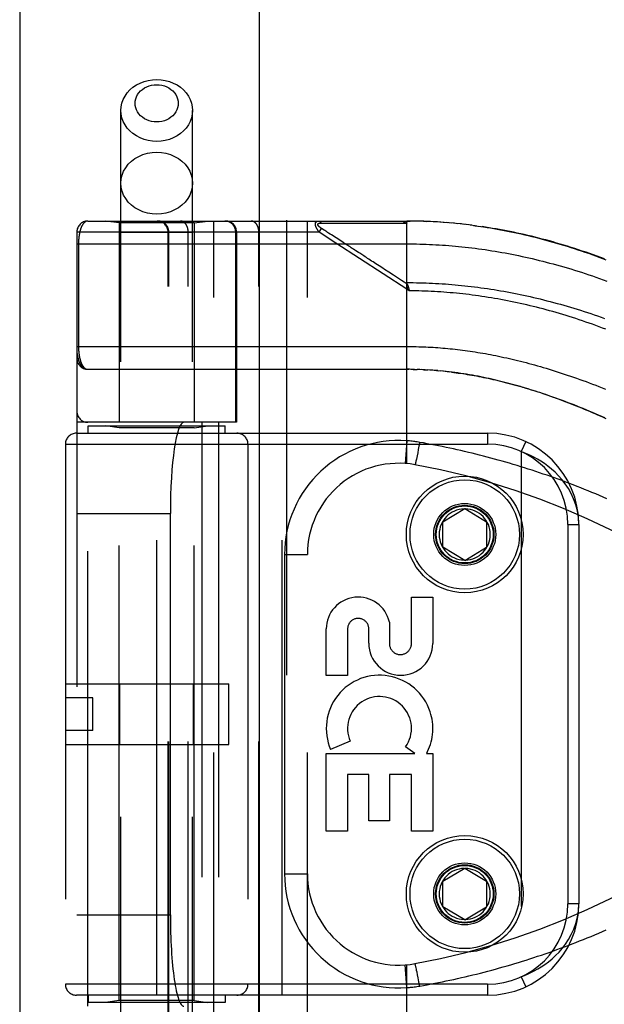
# Model space of a CAD drawing. Header units: inches. Extents: x 0 to 227, y 0 to 147.
# Tile 128 of 256: x 40.84 to 42.44, y 79.2 to 81.9. Entities that reach past the tile are written whole.
import ezdxf

# ---------------------------------------------------------------- set-up
doc = ezdxf.new("R2010")
doc.units = ezdxf.units.IN
doc.header["$LTSCALE"] = 12.466667
doc.header["$MEASUREMENT"] = 0
doc.linetypes.add('HIDDEN', pattern=[0.2, 0.1, -0.1])
doc.layers.get('0').update_dxf_attribs({"linetype": 'CONTINUOUS'})
doc.layers.add('LEFTHAND_DOOR_ASSEMBLY', color=7, linetype='CONTINUOUS')

msp = doc.modelspace()

# ---------------------------------------------------------------- linework, layer by layer
at = {"color": 3, "linetype": 'Continuous'}
msp.add_line((40.8392, 106.2511), (40.8392, 41.7214), dxfattribs=at)
at = {"layer": 'LEFTHAND_DOOR_ASSEMBLY', "color": 3, "linetype": 'Continuous'}
msp.add_line((41.4949, 101.2924), (41.4949, 41.9424), dxfattribs=at)
at = {"layer": 'LEFTHAND_DOOR_ASSEMBLY', "color": 8, "linetype": 'HIDDEN'}
for p, q in [((41.5699, 101.2924), (41.5699, 41.9424)), ((41.1164, 78.4644), (41.1164, 81.6468)), ((41.3124, 78.4644), (41.3124, 81.6468)), ((41.0257, 81.3436), (41.8994, 81.3436)), ((41.1114, 81.3384), (41.0739, 81.3436)), ((41.1114, 81.3384), (41.1114, 80.7924)), ((41.3174, 81.3384), (41.1114, 81.3384)), ((41.3174, 81.3384), (41.3549, 81.3436)), ((41.3174, 81.3384), (41.3174, 80.7924)), ((41.3707, 78.6411), (41.3707, 81.3436)), ((41.6272, 78.6411), (41.6272, 81.3436)), ((41.6592, 81.3136), (41.6657, 81.3237)), ((41.6646, 81.3382), (41.6693, 81.3382)), ((41.673, 81.319), (41.6657, 81.3237)), ((41.6693, 81.3382), (41.6752, 81.3381)), ((41.6752, 81.3381), (41.7071, 81.3381)), ((41.7071, 81.3381), (41.7123, 81.3381)), ((41.7123, 81.3381), (41.7459, 81.338)), ((41.7459, 81.338), (41.7511, 81.338)), ((41.7511, 81.338), (41.7565, 81.338)), ((41.8994, 80.6789), (41.8994, 81.3436)), ((41.9087, 81.3436), (41.8994, 81.3436)), ((41.8994, 81.3436), (41.9085, 81.3436)), ((41.918, 81.3435), (41.9085, 81.3436)), ((41.9274, 81.3434), (41.9176, 81.3435)), ((41.9367, 81.3431), (41.9267, 81.3434)), ((41.9449, 81.3429), (41.954, 81.3426)), ((41.9647, 81.3421), (41.954, 81.3426)), ((41.974, 81.3416), (41.9631, 81.3422)), ((41.9834, 81.3411), (41.9722, 81.3417)), ((41.9928, 81.3405), (41.9813, 81.3412)), ((42.0021, 81.3398), (41.9904, 81.3406)), ((42.0115, 81.3391), (41.9996, 81.34)), ((42.0209, 81.3383), (42.0087, 81.3393)), ((42.0303, 81.3375), (42.0178, 81.3386)), ((42.0397, 81.3365), (42.027, 81.3378)), ((42.0491, 81.3356), (42.0362, 81.3369)), ((42.0585, 81.3345), (42.0453, 81.336)), ((42.068, 81.3334), (42.0545, 81.335)), ((42.0774, 81.3322), (42.0637, 81.3339)), ((42.0869, 81.331), (42.073, 81.3328)), ((42.0822, 81.3316), (42.0914, 81.3303)), ((42.0869, 81.331), (42.1007, 81.329)), ((40.9957, 81.3136), (40.9957, 78.6711)), ((41.6592, 81.3136), (40.9957, 81.3136)), ((41.3124, 81.3124), (41.1164, 81.3124)), ((41.2456, 78.6711), (41.2456, 81.3136)), ((41.2476, 78.6711), (41.2476, 81.3136)), ((41.3007, 78.6711), (41.3007, 81.3136)), ((41.4309, 80.7924), (41.4309, 81.3136)), ((41.4332, 81.3136), (41.4332, 80.7924)), ((41.4942, 78.6711), (41.4942, 81.3136)), ((41.6623, 81.3116), (41.6592, 81.3136)), ((41.7053, 81.2835), (41.6623, 81.3116)), ((41.6754, 81.3174), (41.673, 81.319)), ((41.6778, 81.3158), (41.6754, 81.3174)), ((41.6802, 81.3143), (41.6778, 81.3158)), ((41.69, 81.3079), (41.6854, 81.3109)), ((41.6936, 81.3055), (41.69, 81.3079)), ((41.7188, 81.2891), (41.6936, 81.3055)), ((40.9957, 81.2811), (41.8994, 81.2811)), ((41.0003, 81.2811), (41.0003, 80.9991)), ((41.8994, 81.1569), (41.7053, 81.2835)), ((41.7227, 81.2866), (41.7188, 81.2891)), ((41.9036, 81.1632), (41.8994, 81.1569)), ((41.9047, 81.1591), (41.905, 81.1579)), ((41.905, 81.1579), (41.9053, 81.1567)), ((41.9064, 81.1523), (41.8994, 81.1569)), ((41.9053, 81.1567), (41.9056, 81.1555)), ((41.0257, 80.9374), (41.9052, 80.9374)), ((41.9066, 80.9374), (41.8994, 80.9374)), ((41.9137, 80.9373), (41.9052, 80.9374)), ((41.9209, 80.9372), (41.911, 80.9373)), ((41.9167, 80.9372), (41.9225, 80.9371)), ((41.9209, 80.9372), (41.9283, 80.937)), ((41.9353, 80.9367), (41.9281, 80.937)), ((41.9425, 80.9364), (41.934, 80.9368)), ((41.9496, 80.9361), (41.9398, 80.9366)), ((41.9456, 80.9363), (41.9514, 80.936)), ((41.9496, 80.9361), (41.9572, 80.9357)), ((41.9637, 80.9353), (41.9567, 80.9357)), ((41.9707, 80.9348), (41.963, 80.9353)), ((41.9778, 80.9343), (41.9689, 80.9349)), ((41.9849, 80.9337), (41.9747, 80.9345)), ((41.9806, 80.934), (41.9865, 80.9335)), ((41.9849, 80.9337), (41.9924, 80.933)), ((41.9997, 80.9323), (41.9922, 80.933)), ((42.0075, 80.9315), (41.9983, 80.9324)), ((42.0102, 80.9312), (42.0162, 80.9305)), ((41.4332, 80.7924), (40.9957, 80.7924)), ((41.0257, 79.1924), (41.0257, 80.7924)), ((41.0269, 80.7624), (41.0269, 80.7824)), ((41.0269, 80.7824), (41.4019, 80.7824)), ((41.1114, 80.7771), (41.0739, 80.7824)), ((41.3174, 80.7771), (41.3549, 80.7824)), ((41.3382, 80.7924), (41.3382, 79.1924)), ((41.3841, 80.7924), (41.3841, 79.1924)), ((41.4019, 80.7624), (41.4019, 80.7824)), ((40.9944, 80.7624), (42.1207, 80.7624)), ((41.1114, 79.2077), (41.1114, 80.7771)), ((41.3174, 80.7771), (41.1114, 80.7771)), ((41.2144, 79.2224), (41.2144, 80.7624)), ((41.3174, 79.2077), (41.3174, 80.7771)), ((41.5582, 79.2224), (41.5582, 80.7624)), ((42.1207, 80.7624), (42.1207, 80.7324)), ((40.9644, 80.7324), (40.9644, 79.2524)), ((40.9644, 80.7324), (42.1207, 80.7324)), ((41.4644, 80.7324), (41.4644, 79.2524)), ((41.8994, 80.7416), (41.895, 80.6793)), ((41.9329, 80.7272), (41.9311, 80.7174)), ((41.9348, 80.7373), (41.9329, 80.7272)), ((42.2258, 80.7392), (42.2132, 80.712)), ((41.9278, 80.7006), (41.9267, 80.6954)), ((41.9293, 80.7081), (41.9278, 80.7006)), ((41.9311, 80.7174), (41.9293, 80.7081)), ((42.2132, 80.712), (42.2132, 79.2728)), ((41.9235, 80.6807), (41.9233, 80.6798)), ((41.9237, 80.6816), (41.9235, 80.6807)), ((41.924, 80.6826), (41.9237, 80.6816)), ((41.9243, 80.6842), (41.924, 80.6826)), ((41.9247, 80.686), (41.9243, 80.6842)), ((41.9253, 80.6886), (41.9247, 80.686)), ((41.9259, 80.6914), (41.9253, 80.6886)), ((41.9267, 80.6954), (41.9259, 80.6914)), ((40.9957, 80.5424), (41.2518, 80.5424)), ((41.2518, 80.5424), (41.2518, 79.4424)), ((41.9982, 80.5199), (42.0582, 80.5559)), ((42.0582, 80.5559), (42.1182, 80.5199)), ((41.9982, 80.4499), (41.9982, 80.5199)), ((42.1182, 80.5199), (42.1182, 80.4499)), ((42.3407, 80.5124), (42.3407, 79.4724)), ((42.3407, 80.5124), (42.3707, 80.5124)), ((42.3707, 80.5124), (42.3707, 79.4724)), ((41.5647, 80.4299), (41.5647, 79.5549)), ((41.5647, 80.4299), (41.6272, 80.4299)), ((42.0582, 80.4138), (41.9982, 80.4499)), ((42.0582, 80.4138), (42.1182, 80.4499)), ((41.9123, 80.186), (41.9123, 80.3131)), ((41.9123, 80.3131), (41.9707, 80.3131)), ((41.9707, 80.3131), (41.9707, 80.186)), ((41.8519, 80.2448), (41.8518, 80.186)), ((41.6789, 80.0987), (41.6789, 80.2259)), ((41.7373, 80.2259), (41.7373, 80.0987)), ((41.7955, 80.1867), (41.7955, 80.2258)), ((41.7373, 80.0987), (41.6789, 80.0987)), ((40.9644, 80.0754), (41.4124, 80.0754)), ((41.1138, 79.9094), (41.1138, 80.0754)), ((41.3151, 79.9094), (41.3151, 80.0754)), ((41.4124, 79.9094), (41.4124, 80.0754)), ((41.0394, 80.0374), (40.9644, 80.0374)), ((41.0394, 79.9474), (41.0394, 80.0374)), ((41.0394, 79.9474), (40.9644, 79.9474)), ((41.7445, 79.9185), (41.6909, 79.8953)), ((40.9644, 79.9094), (41.4124, 79.9094)), ((41.9218, 79.8851), (41.8964, 79.9029)), ((41.6789, 79.6714), (41.6789, 79.8851)), ((41.6789, 79.8851), (41.9218, 79.8851)), ((41.9538, 79.8851), (41.9707, 79.8851)), ((41.9707, 79.8851), (41.9707, 79.6714)), ((41.7373, 79.8267), (41.7373, 79.6714)), ((41.7957, 79.8267), (41.7373, 79.8267)), ((41.7957, 79.7004), (41.7957, 79.8267)), ((41.8519, 79.8267), (41.8519, 79.7004)), ((41.9123, 79.8267), (41.8519, 79.8267)), ((41.9123, 79.6714), (41.9123, 79.8267)), ((41.8519, 79.7004), (41.7957, 79.7004)), ((41.7373, 79.6714), (41.6789, 79.6714)), ((41.9707, 79.6714), (41.9123, 79.6714)), ((41.9982, 79.5349), (42.0582, 79.5709)), ((42.0582, 79.5709), (42.1182, 79.5349)), ((41.5647, 79.5549), (41.6272, 79.5549)), ((41.9982, 79.4649), (41.9982, 79.5349)), ((42.1182, 79.5349), (42.1182, 79.4649)), ((42.0582, 79.4288), (41.9982, 79.4649)), ((42.0582, 79.4288), (42.1182, 79.4649)), ((42.3707, 79.4724), (42.3407, 79.4724)), ((40.9957, 79.4424), (41.2518, 79.4424)), ((41.8994, 79.2432), (41.895, 79.3055)), ((41.8994, 78.6411), (41.8994, 79.3059)), ((41.9232, 79.3054), (41.923, 79.3061)), ((41.9234, 79.3046), (41.9232, 79.3054)), ((41.9236, 79.3037), (41.9234, 79.3046)), ((41.9238, 79.3027), (41.9236, 79.3037)), ((41.9242, 79.3012), (41.9238, 79.3027)), ((41.9246, 79.2994), (41.9242, 79.3012)), ((41.9251, 79.2969), (41.9246, 79.2994)), ((41.9257, 79.2941), (41.9251, 79.2969)), ((41.9265, 79.2902), (41.9257, 79.2941)), ((41.9276, 79.2851), (41.9265, 79.2902)), ((41.9289, 79.2786), (41.9276, 79.2851)), ((41.9307, 79.2695), (41.9289, 79.2786)), ((41.9327, 79.2587), (41.9307, 79.2695)), ((42.2132, 79.2728), (42.2258, 79.2456)), ((42.1207, 79.2524), (40.9644, 79.2524)), ((41.9348, 79.2475), (41.9327, 79.2587)), ((42.1207, 79.2524), (42.1207, 79.2224)), ((42.1207, 79.2224), (40.9944, 79.2224)), ((41.0269, 79.2224), (41.0269, 79.2024)), ((41.4019, 79.2224), (41.4019, 79.2024)), ((41.4019, 79.2024), (41.0269, 79.2024)), ((41.1114, 79.2077), (41.0739, 79.2024)), ((41.3174, 79.2077), (41.1114, 79.2077)), ((41.3174, 79.2077), (41.3549, 79.2024))]:
    msp.add_line(p, q, dxfattribs=at)
for points in [[(41.1164, 81.6468), (41.1172, 81.657), (41.1193, 81.6671), (41.1228, 81.6768), (41.1277, 81.6862), (41.1338, 81.695), (41.1411, 81.703), (41.1495, 81.7103), (41.1588, 81.7166), (41.1689, 81.7219), (41.1797, 81.7261), (41.191, 81.7292), (41.2026, 81.731), (41.2144, 81.7316)], [(41.2144, 81.7316), (41.2263, 81.731), (41.2379, 81.7292), (41.2492, 81.7261), (41.26, 81.7219), (41.2701, 81.7166), (41.2794, 81.7103), (41.2878, 81.703), (41.2951, 81.695), (41.3012, 81.6862), (41.3061, 81.6768), (41.3096, 81.6671), (41.3117, 81.657), (41.3124, 81.6468)], [(41.2144, 81.6152), (41.2073, 81.6155), (41.2003, 81.6166), (41.1935, 81.6185), (41.187, 81.621), (41.1809, 81.6242), (41.1753, 81.628), (41.1703, 81.6324), (41.1659, 81.6372), (41.1622, 81.6425), (41.1593, 81.6481), (41.1572, 81.654), (41.1559, 81.6601), (41.1555, 81.6663), (41.1559, 81.6724), (41.1572, 81.6785), (41.1593, 81.6844), (41.1622, 81.69), (41.1659, 81.6953), (41.1703, 81.7001), (41.1753, 81.7045), (41.181, 81.7083), (41.187, 81.7115), (41.1935, 81.714), (41.2003, 81.7159), (41.2073, 81.717), (41.2144, 81.7173)], [(41.2144, 81.7173), (41.2216, 81.717), (41.2286, 81.7159), (41.2354, 81.714), (41.2419, 81.7115), (41.248, 81.7083), (41.2536, 81.7045), (41.2586, 81.7001), (41.263, 81.6953), (41.2667, 81.69), (41.2696, 81.6844), (41.2717, 81.6785), (41.273, 81.6724), (41.2734, 81.6662), (41.273, 81.6601), (41.2717, 81.654), (41.2696, 81.6481), (41.2667, 81.6425), (41.263, 81.6372), (41.2586, 81.6324), (41.2536, 81.628), (41.2479, 81.6242), (41.2419, 81.621), (41.2354, 81.6185), (41.2286, 81.6166), (41.2216, 81.6155), (41.2144, 81.6152)], [(41.2144, 81.5619), (41.2026, 81.5625), (41.191, 81.5643), (41.1797, 81.5674), (41.1689, 81.5716), (41.1588, 81.5769), (41.1495, 81.5832), (41.1411, 81.5905), (41.1338, 81.5985), (41.1277, 81.6073), (41.1228, 81.6167), (41.1193, 81.6264), (41.1172, 81.6365), (41.1164, 81.6468)], [(41.3124, 81.6468), (41.3117, 81.6365), (41.3096, 81.6264), (41.3061, 81.6167), (41.3012, 81.6073), (41.2951, 81.5985), (41.2878, 81.5905), (41.2794, 81.5832), (41.2701, 81.5769), (41.26, 81.5716), (41.2492, 81.5674), (41.2379, 81.5643), (41.2263, 81.5625), (41.2144, 81.5619)], [(41.1164, 81.4475), (41.1173, 81.4586), (41.1198, 81.4695), (41.1239, 81.48), (41.1296, 81.4899), (41.1367, 81.4992), (41.1452, 81.5075), (41.1548, 81.5148), (41.1654, 81.521), (41.1769, 81.5259), (41.1891, 81.5295), (41.2017, 81.5316), (41.2144, 81.5324)], [(41.2144, 81.5324), (41.2272, 81.5316), (41.2398, 81.5295), (41.252, 81.5259), (41.2634, 81.521), (41.2741, 81.5148), (41.2837, 81.5075), (41.2922, 81.4992), (41.2993, 81.4899), (41.305, 81.48), (41.3091, 81.4695), (41.3116, 81.4586), (41.3124, 81.4475)], [(41.2144, 81.3626), (41.2017, 81.3634), (41.1891, 81.3655), (41.1769, 81.3691), (41.1654, 81.374), (41.1548, 81.3802), (41.1452, 81.3875), (41.1367, 81.3958), (41.1296, 81.4051), (41.1239, 81.415), (41.1198, 81.4255), (41.1173, 81.4364), (41.1164, 81.4475)], [(41.3124, 81.4475), (41.3116, 81.4364), (41.3091, 81.4255), (41.305, 81.415), (41.2993, 81.4051), (41.2922, 81.3958), (41.2837, 81.3875), (41.2741, 81.3802), (41.2634, 81.374), (41.252, 81.3691), (41.2398, 81.3655), (41.2272, 81.3634), (41.2144, 81.3626)], [(41.0257, 81.3436), (41.0251, 81.3436), (41.0245, 81.3436), (41.0239, 81.3435), (41.0233, 81.3434), (41.0227, 81.3433), (41.0222, 81.3431), (41.0216, 81.3429), (41.0211, 81.3427), (41.0205, 81.3425), (41.02, 81.3422), (41.0194, 81.3419), (41.0189, 81.3416), (41.0184, 81.3413), (41.0179, 81.341), (41.0174, 81.3406), (41.0169, 81.3402), (41.0164, 81.3398), (41.016, 81.3394), (41.0155, 81.3389), (41.015, 81.3384), (41.0146, 81.3379), (41.0141, 81.3374), (41.0137, 81.3369), (41.0133, 81.3364), (41.0129, 81.3358), (41.0125, 81.3352), (41.0121, 81.3347), (41.0117, 81.3341), (41.0113, 81.3335), (41.0109, 81.3328), (41.0105, 81.3322), (41.0102, 81.3315), (41.0098, 81.3309), (41.0095, 81.3302), (41.0091, 81.3295), (41.0088, 81.3288), (41.0085, 81.3281), (41.0082, 81.3274), (41.0078, 81.3267), (41.0075, 81.3259), (41.0072, 81.3252), (41.007, 81.3244), (41.0067, 81.3237), (41.0064, 81.3229), (41.0061, 81.3221), (41.0059, 81.3213), (41.0056, 81.3206), (41.0054, 81.3198), (41.0051, 81.319), (41.0049, 81.3182), (41.0047, 81.3173), (41.0045, 81.3165), (41.0043, 81.3157), (41.004, 81.3149), (41.0038, 81.314), (41.0036, 81.3132), (41.0035, 81.3124), (41.0033, 81.3115), (41.0031, 81.3107), (41.0029, 81.3098), (41.0028, 81.309), (41.0026, 81.3081), (41.0025, 81.3073), (41.0023, 81.3064), (41.0022, 81.3055), (41.002, 81.3047), (41.0019, 81.3038), (41.0018, 81.3029), (41.0017, 81.3021), (41.0015, 81.3012), (41.0014, 81.3003), (41.0013, 81.2995), (41.0012, 81.2986), (41.0011, 81.2978), (41.0011, 81.2969), (41.001, 81.2961), (41.0009, 81.2952), (41.0008, 81.2944), (41.0008, 81.2936), (41.0007, 81.2927), (41.0006, 81.2919), (41.0006, 81.2911), (41.0005, 81.2902), (41.0005, 81.2894), (41.0005, 81.2886), (41.0004, 81.2878), (41.0004, 81.2869), (41.0004, 81.2861), (41.0004, 81.2853), (41.0003, 81.2845), (41.0003, 81.2836), (41.0003, 81.2828), (41.0003, 81.282), (41.0003, 81.2811)], [(41.2476, 81.3136), (41.2476, 81.3143), (41.2476, 81.315), (41.2476, 81.3156), (41.2475, 81.3163), (41.2475, 81.3169), (41.2474, 81.3176), (41.2473, 81.3182), (41.2472, 81.3189), (41.2471, 81.3195), (41.2469, 81.3201), (41.2468, 81.3208), (41.2466, 81.3214), (41.2465, 81.322), (41.2463, 81.3227), (41.2461, 81.3233), (41.2458, 81.3239), (41.2456, 81.3245), (41.2454, 81.3251), (41.2451, 81.3257), (41.2449, 81.3263), (41.2446, 81.3269), (41.2443, 81.3275), (41.244, 81.3281), (41.2437, 81.3286), (41.2433, 81.3292), (41.243, 81.3298), (41.2426, 81.3303), (41.2423, 81.3309), (41.2419, 81.3314), (41.2415, 81.3319), (41.2411, 81.3324), (41.2407, 81.3329), (41.2403, 81.3334), (41.2398, 81.3339), (41.2394, 81.3344), (41.2389, 81.3349), (41.2385, 81.3353), (41.238, 81.3358), (41.2375, 81.3362), (41.237, 81.3366), (41.2365, 81.337), (41.236, 81.3374), (41.2355, 81.3378), (41.235, 81.3382), (41.2344, 81.3386), (41.2339, 81.3389), (41.2334, 81.3393), (41.2328, 81.3396), (41.2322, 81.3399), (41.2317, 81.3403), (41.2311, 81.3405), (41.2305, 81.3408), (41.2299, 81.3411), (41.2293, 81.3414), (41.2287, 81.3416), (41.2281, 81.3418), (41.2275, 81.3421), (41.2269, 81.3423), (41.2263, 81.3424), (41.2256, 81.3426), (41.225, 81.3428), (41.2244, 81.3429), (41.2237, 81.3431), (41.2231, 81.3432), (41.2225, 81.3433), (41.2218, 81.3434), (41.2212, 81.3435), (41.2205, 81.3435), (41.2199, 81.3436), (41.2193, 81.3436), (41.2186, 81.3436), (41.218, 81.3436)], [(41.3007, 81.3136), (41.3007, 81.3143), (41.3007, 81.315), (41.3007, 81.3156), (41.3006, 81.3163), (41.3006, 81.3169), (41.3005, 81.3176), (41.3005, 81.3182), (41.3004, 81.3189), (41.3003, 81.3195), (41.3002, 81.3201), (41.3001, 81.3208), (41.3, 81.3214), (41.2999, 81.322), (41.2997, 81.3227), (41.2996, 81.3233), (41.2994, 81.3239), (41.2993, 81.3245), (41.2991, 81.3251), (41.2989, 81.3257), (41.2987, 81.3263), (41.2985, 81.3269), (41.2983, 81.3275), (41.2981, 81.3281), (41.2979, 81.3286), (41.2976, 81.3292), (41.2974, 81.3298), (41.2971, 81.3303), (41.2969, 81.3309), (41.2966, 81.3314), (41.2963, 81.3319), (41.296, 81.3324), (41.2957, 81.3329), (41.2954, 81.3334), (41.2951, 81.3339), (41.2948, 81.3344), (41.2945, 81.3349), (41.2942, 81.3353), (41.2938, 81.3358), (41.2935, 81.3362), (41.2931, 81.3366), (41.2928, 81.337), (41.2924, 81.3374), (41.292, 81.3378), (41.2917, 81.3382), (41.2913, 81.3386), (41.2909, 81.3389), (41.2905, 81.3393), (41.2901, 81.3396), (41.2897, 81.3399), (41.2893, 81.3403), (41.2889, 81.3405), (41.2885, 81.3408), (41.288, 81.3411), (41.2876, 81.3414), (41.2872, 81.3416), (41.2867, 81.3418), (41.2863, 81.3421), (41.2859, 81.3423), (41.2854, 81.3424), (41.285, 81.3426), (41.2845, 81.3428), (41.2841, 81.3429), (41.2836, 81.3431), (41.2832, 81.3432), (41.2827, 81.3433), (41.2823, 81.3434), (41.2818, 81.3435), (41.2813, 81.3435), (41.2809, 81.3436), (41.2804, 81.3436), (41.28, 81.3436), (41.2795, 81.3436)], [(41.4309, 81.3136), (41.4309, 81.3143), (41.4308, 81.315), (41.4308, 81.3156), (41.4308, 81.3163), (41.4307, 81.3169), (41.4306, 81.3176), (41.4305, 81.3182), (41.4304, 81.3189), (41.4303, 81.3195), (41.4302, 81.3201), (41.43, 81.3208), (41.4299, 81.3214), (41.4297, 81.322), (41.4295, 81.3227), (41.4293, 81.3233), (41.4291, 81.3239), (41.4289, 81.3245), (41.4286, 81.3251), (41.4284, 81.3257), (41.4281, 81.3263), (41.4278, 81.3269), (41.4275, 81.3275), (41.4272, 81.3281), (41.4269, 81.3286), (41.4266, 81.3292), (41.4262, 81.3298), (41.4259, 81.3303), (41.4255, 81.3309), (41.4251, 81.3314), (41.4247, 81.3319), (41.4243, 81.3324), (41.4239, 81.3329), (41.4235, 81.3334), (41.4231, 81.3339), (41.4226, 81.3344), (41.4222, 81.3349), (41.4217, 81.3353), (41.4212, 81.3358), (41.4208, 81.3362), (41.4203, 81.3366), (41.4198, 81.337), (41.4193, 81.3374), (41.4187, 81.3378), (41.4182, 81.3382), (41.4177, 81.3386), (41.4171, 81.3389), (41.4166, 81.3393), (41.416, 81.3396), (41.4155, 81.3399), (41.4149, 81.3403), (41.4143, 81.3405), (41.4137, 81.3408), (41.4131, 81.3411), (41.4126, 81.3414), (41.412, 81.3416), (41.4113, 81.3418), (41.4107, 81.3421), (41.4101, 81.3423), (41.4095, 81.3424), (41.4089, 81.3426), (41.4082, 81.3428), (41.4076, 81.3429), (41.407, 81.3431), (41.4063, 81.3432), (41.4057, 81.3433), (41.4051, 81.3434), (41.4044, 81.3435), (41.4038, 81.3435), (41.4031, 81.3436), (41.4025, 81.3436), (41.4018, 81.3436), (41.4012, 81.3436)], [(41.4942, 81.3136), (41.4942, 81.3143), (41.4942, 81.315), (41.4942, 81.3156), (41.4942, 81.3163), (41.4941, 81.3169), (41.4941, 81.3176), (41.494, 81.3182), (41.4939, 81.3189), (41.4938, 81.3195), (41.4937, 81.3201), (41.4936, 81.3208), (41.4935, 81.3214), (41.4934, 81.322), (41.4933, 81.3227), (41.4931, 81.3233), (41.493, 81.3239), (41.4928, 81.3245), (41.4926, 81.3251), (41.4924, 81.3257), (41.4923, 81.3263), (41.4921, 81.3269), (41.4918, 81.3275), (41.4916, 81.3281), (41.4914, 81.3286), (41.4912, 81.3292), (41.4909, 81.3298), (41.4907, 81.3303), (41.4904, 81.3309), (41.4901, 81.3314), (41.4899, 81.3319), (41.4896, 81.3324), (41.4893, 81.3329), (41.489, 81.3334), (41.4887, 81.3339), (41.4883, 81.3344), (41.488, 81.3349), (41.4877, 81.3353), (41.4874, 81.3358), (41.487, 81.3362), (41.4867, 81.3366), (41.4863, 81.337), (41.4859, 81.3374), (41.4856, 81.3378), (41.4852, 81.3382), (41.4848, 81.3386), (41.4844, 81.3389), (41.484, 81.3393), (41.4836, 81.3396), (41.4832, 81.3399), (41.4828, 81.3403), (41.4824, 81.3405), (41.482, 81.3408), (41.4816, 81.3411), (41.4811, 81.3414), (41.4807, 81.3416), (41.4803, 81.3418), (41.4798, 81.3421), (41.4794, 81.3423), (41.479, 81.3424), (41.4785, 81.3426), (41.4781, 81.3428), (41.4776, 81.3429), (41.4772, 81.3431), (41.4767, 81.3432), (41.4763, 81.3433), (41.4758, 81.3434), (41.4753, 81.3435), (41.4749, 81.3435), (41.4744, 81.3436), (41.474, 81.3436), (41.4735, 81.3436), (41.473, 81.3436)], [(41.6592, 81.3136), (41.6587, 81.3143), (41.6582, 81.3149), (41.6578, 81.3155), (41.6573, 81.3161), (41.6569, 81.3167), (41.6565, 81.3173), (41.6561, 81.3179), (41.6558, 81.3184), (41.6554, 81.319), (41.6551, 81.3195), (41.6548, 81.32), (41.6545, 81.3205), (41.6542, 81.321), (41.6539, 81.3215), (41.6536, 81.322), (41.6534, 81.3224), (41.6531, 81.3229), (41.6529, 81.3233), (41.6527, 81.3238), (41.6525, 81.3242), (41.6522, 81.3246), (41.652, 81.325), (41.6519, 81.3254), (41.6517, 81.3258), (41.6515, 81.3262), (41.6513, 81.3266), (41.6512, 81.327), (41.651, 81.3274), (41.6509, 81.3277), (41.6507, 81.3281), (41.6506, 81.3285), (41.6505, 81.3288), (41.6504, 81.3292), (41.6503, 81.3295), (41.6501, 81.3299), (41.65, 81.3302), (41.65, 81.3305), (41.6499, 81.3308), (41.6498, 81.3312), (41.6497, 81.3315), (41.6496, 81.3318), (41.6496, 81.3321), (41.6495, 81.3324), (41.6495, 81.3327), (41.6494, 81.333), (41.6494, 81.3333), (41.6493, 81.3336), (41.6493, 81.3339), (41.6493, 81.3342), (41.6492, 81.3344), (41.6492, 81.3347), (41.6492, 81.335), (41.6492, 81.3353), (41.6492, 81.3355), (41.6492, 81.3358), (41.6492, 81.336), (41.6492, 81.3363), (41.6493, 81.3365), (41.6493, 81.3368), (41.6493, 81.337), (41.6494, 81.3373), (41.6494, 81.3375), (41.6495, 81.3377), (41.6495, 81.338), (41.6496, 81.3382), (41.6496, 81.3384), (41.6497, 81.3386), (41.6498, 81.3388), (41.6499, 81.339), (41.6499, 81.3393), (41.65, 81.3395), (41.6501, 81.3397), (41.6502, 81.3399), (41.6503, 81.34), (41.6505, 81.3402), (41.6506, 81.3404), (41.6507, 81.3406), (41.6508, 81.3408), (41.651, 81.341), (41.6511, 81.3411), (41.6513, 81.3413), (41.6515, 81.3415), (41.6516, 81.3416), (41.6518, 81.3418), (41.652, 81.3419), (41.6522, 81.3421), (41.6524, 81.3422), (41.6526, 81.3424), (41.6529, 81.3425), (41.6531, 81.3426), (41.6534, 81.3427), (41.6536, 81.3429), (41.6539, 81.343), (41.6542, 81.3431), (41.6545, 81.3432), (41.6548, 81.3433), (41.6551, 81.3433), (41.6555, 81.3434), (41.6559, 81.3435), (41.6563, 81.3435), (41.6567, 81.3436), (41.6571, 81.3436), (41.6575, 81.3436), (41.658, 81.3436)], [(41.6657, 81.3237), (41.6653, 81.324), (41.6648, 81.3243), (41.6643, 81.3246), (41.6639, 81.3249), (41.6635, 81.3252), (41.6631, 81.3255), (41.6627, 81.3258), (41.6623, 81.3261), (41.662, 81.3263), (41.6617, 81.3266), (41.6613, 81.3268), (41.661, 81.3271), (41.6607, 81.3273), (41.6605, 81.3276), (41.6602, 81.3278), (41.6599, 81.328), (41.6597, 81.3282), (41.6595, 81.3285), (41.6592, 81.3287), (41.659, 81.3289), (41.6588, 81.3291), (41.6586, 81.3293), (41.6584, 81.3295), (41.6582, 81.3297), (41.658, 81.3299), (41.6579, 81.3301), (41.6577, 81.3303), (41.6576, 81.3304), (41.6574, 81.3306), (41.6573, 81.3308), (41.6572, 81.331), (41.657, 81.3311), (41.6569, 81.3313), (41.6568, 81.3315), (41.6567, 81.3316), (41.6566, 81.3318), (41.6565, 81.332), (41.6564, 81.3321), (41.6563, 81.3323), (41.6562, 81.3324), (41.6562, 81.3326), (41.6561, 81.3327), (41.656, 81.3329), (41.656, 81.333), (41.6559, 81.3332), (41.6559, 81.3333), (41.6559, 81.3334), (41.6558, 81.3336), (41.6558, 81.3337), (41.6558, 81.3339), (41.6558, 81.334), (41.6558, 81.3341), (41.6558, 81.3342), (41.6558, 81.3344), (41.6558, 81.3345), (41.6558, 81.3346), (41.6558, 81.3347), (41.6558, 81.3349), (41.6558, 81.335), (41.6559, 81.3351), (41.6559, 81.3352), (41.6559, 81.3353), (41.656, 81.3354), (41.656, 81.3355), (41.6561, 81.3356), (41.6562, 81.3357), (41.6562, 81.3358), (41.6563, 81.3359), (41.6564, 81.336), (41.6565, 81.3361), (41.6566, 81.3362), (41.6567, 81.3363), (41.6568, 81.3364), (41.6569, 81.3365), (41.657, 81.3366), (41.6571, 81.3367), (41.6573, 81.3368), (41.6574, 81.3369), (41.6575, 81.3369), (41.6577, 81.337), (41.6579, 81.3371), (41.658, 81.3372), (41.6582, 81.3373), (41.6584, 81.3373), (41.6586, 81.3374), (41.6588, 81.3375), (41.659, 81.3375), (41.6592, 81.3376), (41.6594, 81.3377), (41.6597, 81.3377), (41.6599, 81.3378), (41.6602, 81.3378), (41.6605, 81.3379), (41.6608, 81.3379), (41.6611, 81.338), (41.6614, 81.338), (41.6617, 81.3381), (41.6621, 81.3381), (41.6624, 81.3381), (41.6628, 81.3381), (41.6632, 81.3382), (41.6637, 81.3382), (41.6641, 81.3382), (41.6646, 81.3382)], [(41.658, 81.3436), (41.6582, 81.3436), (41.6584, 81.3436), (41.6586, 81.3436), (41.6589, 81.3436), (41.6591, 81.3435), (41.6593, 81.3435), (41.6595, 81.3434), (41.6597, 81.3433), (41.66, 81.3432), (41.6602, 81.3431), (41.6604, 81.343), (41.6606, 81.3429), (41.6608, 81.3428), (41.661, 81.3427), (41.6612, 81.3425), (41.6614, 81.3424), (41.6616, 81.3422), (41.6618, 81.342), (41.662, 81.3419), (41.6622, 81.3417), (41.6624, 81.3415), (41.6626, 81.3413), (41.6628, 81.3411), (41.663, 81.3408), (41.6631, 81.3406), (41.6633, 81.3404), (41.6635, 81.3401), (41.6636, 81.3399), (41.6638, 81.3396), (41.664, 81.3393), (41.6641, 81.3391), (41.6643, 81.3388), (41.6644, 81.3385), (41.6646, 81.3382)], [(41.7565, 81.338), (41.7594, 81.338), (41.7624, 81.338), (41.7656, 81.338), (41.7689, 81.338), (41.7724, 81.338), (41.7799, 81.338)], [(41.7799, 81.338), (41.7837, 81.338), (41.7876, 81.338), (41.7914, 81.338), (41.7953, 81.338), (41.7991, 81.338), (41.8028, 81.338), (41.8066, 81.338), (41.8105, 81.338), (41.8144, 81.338), (41.8184, 81.338), (41.8226, 81.338), (41.8509, 81.338)], [(41.8509, 81.338), (41.8562, 81.338), (41.8617, 81.338), (41.8675, 81.338), (41.8735, 81.338), (41.8799, 81.338), (41.8865, 81.338), (41.8933, 81.338)], [(41.8867, 81.3436), (41.8873, 81.3436), (41.8879, 81.3436), (41.8884, 81.3436), (41.889, 81.3436), (41.8895, 81.3435), (41.89, 81.3435), (41.8905, 81.3434), (41.8909, 81.3434), (41.8914, 81.3433), (41.8918, 81.3433), (41.8922, 81.3432), (41.8926, 81.3431), (41.893, 81.343), (41.8933, 81.3429), (41.8937, 81.3429), (41.894, 81.3428), (41.8943, 81.3427), (41.8946, 81.3426), (41.8949, 81.3425), (41.8952, 81.3424), (41.8955, 81.3423), (41.8957, 81.3422), (41.896, 81.3421), (41.8962, 81.342), (41.8964, 81.3419), (41.8966, 81.3417), (41.8968, 81.3416), (41.897, 81.3415), (41.8972, 81.3414), (41.8974, 81.3413), (41.8975, 81.3412), (41.8977, 81.3411), (41.8978, 81.3409), (41.898, 81.3408), (41.8981, 81.3407), (41.8982, 81.3406), (41.8984, 81.3405), (41.8985, 81.3403), (41.8986, 81.3402), (41.8987, 81.3401), (41.8988, 81.34), (41.8988, 81.3398), (41.8989, 81.3397), (41.899, 81.3396), (41.8991, 81.3394), (41.8991, 81.3393), (41.8992, 81.3392), (41.8992, 81.339), (41.8993, 81.3389), (41.8993, 81.3387), (41.8994, 81.3386), (41.8994, 81.3384), (41.8994, 81.3383), (41.8994, 81.3381), (41.8994, 81.338), (41.8994, 81.3378)], [(41.8867, 81.3436), (41.8869, 81.3436), (41.8871, 81.3436), (41.8874, 81.3436), (41.8876, 81.3436), (41.8878, 81.3435), (41.888, 81.3435), (41.8882, 81.3434), (41.8885, 81.3433), (41.8887, 81.3432), (41.8889, 81.3431), (41.8891, 81.343), (41.8893, 81.3429), (41.8895, 81.3428), (41.8898, 81.3426), (41.89, 81.3425), (41.8902, 81.3423), (41.8904, 81.3422), (41.8906, 81.342), (41.8908, 81.3418), (41.891, 81.3416), (41.8912, 81.3414), (41.8913, 81.3412), (41.8915, 81.341), (41.8917, 81.3407), (41.8919, 81.3405), (41.8921, 81.3402), (41.8922, 81.34), (41.8924, 81.3397), (41.8926, 81.3395), (41.8927, 81.3392), (41.8929, 81.3389), (41.893, 81.3386), (41.8932, 81.3383), (41.8933, 81.338)], [(41.8933, 81.338), (41.8944, 81.338), (41.8954, 81.338), (41.8964, 81.3379), (41.8974, 81.3379), (41.8984, 81.3379), (41.8994, 81.3378)], [(41.9554, 81.3425), (41.946, 81.3429), (41.9358, 81.3432)], [(42.0964, 81.3297), (42.11, 81.3276), (42.1193, 81.3262), (42.1286, 81.3247), (42.1379, 81.3231), (42.1472, 81.3215), (42.1566, 81.3198), (42.166, 81.318), (42.1754, 81.3162), (42.1848, 81.3143), (42.1942, 81.3124), (42.2037, 81.3103), (42.2132, 81.3082), (42.2227, 81.3061), (42.2322, 81.3038), (42.2418, 81.3015), (42.2513, 81.2992), (42.2609, 81.2967), (42.2705, 81.2942), (42.2802, 81.2916), (42.2899, 81.289), (42.2995, 81.2862), (42.3093, 81.2835), (42.319, 81.2806), (42.3288, 81.2776), (42.3386, 81.2746), (42.3484, 81.2715), (42.3581, 81.2684), (42.3679, 81.2652), (42.3776, 81.262), (42.3873, 81.2587), (42.397, 81.2553), (42.4067, 81.2519), (42.4163, 81.2484), (42.4259, 81.2449), (42.4355, 81.2413), (42.4451, 81.2376)], [(42.4414, 81.2397), (42.4311, 81.2435), (42.4209, 81.2472), (42.4107, 81.2509), (42.4005, 81.2545), (42.3904, 81.258), (42.3802, 81.2614), (42.3701, 81.2648), (42.3601, 81.2681), (42.35, 81.2713), (42.3399, 81.2745), (42.3299, 81.2775), (42.3199, 81.2805), (42.31, 81.2835), (42.3, 81.2863), (42.2901, 81.2891), (42.2802, 81.2918), (42.2703, 81.2944), (42.2605, 81.297), (42.2507, 81.2994), (42.2409, 81.3019), (42.2311, 81.3042), (42.2213, 81.3065), (42.2116, 81.3087), (42.2019, 81.3108), (42.1922, 81.3128), (42.1825, 81.3148), (42.1729, 81.3168), (42.1633, 81.3186), (42.1536, 81.3204), (42.1441, 81.3221), (42.1345, 81.3237), (42.1249, 81.3253), (42.1154, 81.3268), (42.1059, 81.3283)], [(41.6854, 81.3109), (41.684, 81.3118), (41.6827, 81.3127), (41.6802, 81.3143)], [(41.7602, 81.2621), (41.7569, 81.2643), (41.7536, 81.2665), (41.7503, 81.2686), (41.7472, 81.2706), (41.7441, 81.2726), (41.7412, 81.2745), (41.7384, 81.2763), (41.7358, 81.278), (41.7333, 81.2797), (41.731, 81.2812), (41.7288, 81.2826), (41.7267, 81.284), (41.7227, 81.2866)], [(41.8994, 81.2811), (41.9083, 81.2811), (41.9172, 81.281), (41.926, 81.2809), (41.9349, 81.2807), (41.9437, 81.2805), (41.9526, 81.2802), (41.9615, 81.2798), (41.9703, 81.2794), (41.9792, 81.2789), (41.9881, 81.2784), (41.997, 81.2778), (42.0059, 81.2772), (42.0148, 81.2765), (42.0237, 81.2758), (42.0327, 81.275), (42.0416, 81.2741), (42.0506, 81.2732), (42.0596, 81.2723), (42.0686, 81.2713), (42.0776, 81.2702), (42.0866, 81.269), (42.0957, 81.2678), (42.1047, 81.2666), (42.1138, 81.2653), (42.1229, 81.2639), (42.132, 81.2625), (42.1412, 81.261), (42.1504, 81.2594), (42.1595, 81.2578), (42.1688, 81.2562), (42.178, 81.2544), (42.1872, 81.2526), (42.1965, 81.2508), (42.2058, 81.2489), (42.2152, 81.2469), (42.2245, 81.2448), (42.2339, 81.2427), (42.2433, 81.2406), (42.2528, 81.2383), (42.2623, 81.236), (42.2718, 81.2336), (42.2813, 81.2312), (42.2908, 81.2287), (42.3004, 81.2261), (42.31, 81.2235), (42.3197, 81.2208), (42.3294, 81.218), (42.3391, 81.2152), (42.3488, 81.2123), (42.3586, 81.2093), (42.3684, 81.2063), (42.3782, 81.2032), (42.388, 81.2), (42.3979, 81.1967), (42.4078, 81.1934), (42.4177, 81.19), (42.4277, 81.1865), (42.4377, 81.183), (42.4477, 81.1794)], [(41.7707, 81.2553), (41.7672, 81.2576), (41.7602, 81.2621)], [(41.8237, 81.2208), (41.8192, 81.2237), (41.8149, 81.2265), (41.8109, 81.2291), (41.807, 81.2317), (41.8032, 81.2342), (41.7995, 81.2365), (41.7959, 81.2389), (41.7923, 81.2412), (41.7887, 81.2436), (41.7851, 81.2459), (41.7815, 81.2483), (41.7707, 81.2553)], [(41.8503, 81.2034), (41.8388, 81.2109), (41.8335, 81.2144), (41.8237, 81.2208)], [(41.8771, 81.186), (41.8631, 81.1951), (41.8503, 81.2034)], [(41.9007, 81.1706), (41.8925, 81.1759), (41.8846, 81.1811), (41.8771, 81.186)], [(41.9006, 81.1708), (41.9005, 81.1711), (41.9003, 81.1713), (41.9002, 81.1715), (41.9002, 81.1717), (41.9001, 81.172), (41.9, 81.1722), (41.8999, 81.1724), (41.8998, 81.1726), (41.8998, 81.1728), (41.8997, 81.1731), (41.8997, 81.1733), (41.8996, 81.1735), (41.8996, 81.1737), (41.8995, 81.1739), (41.8995, 81.1741), (41.8995, 81.1743), (41.8995, 81.1746), (41.8995, 81.1748), (41.8994, 81.175)], [(41.8994, 81.175), (41.9082, 81.175), (41.917, 81.1749), (41.9258, 81.1747), (41.9346, 81.1746), (41.9434, 81.1743), (41.9522, 81.174), (41.961, 81.1737), (41.9698, 81.1733), (41.9786, 81.1729), (41.9874, 81.1724), (41.9962, 81.1718), (42.0051, 81.1712), (42.0139, 81.1706), (42.0227, 81.1699), (42.0316, 81.1691), (42.0404, 81.1683), (42.0493, 81.1674), (42.0582, 81.1665), (42.0671, 81.1655), (42.0759, 81.1645), (42.0848, 81.1634), (42.0937, 81.1623), (42.1027, 81.1611), (42.1116, 81.1598), (42.1205, 81.1585), (42.1295, 81.1572), (42.1384, 81.1558), (42.1474, 81.1543), (42.1564, 81.1528), (42.1654, 81.1512), (42.1744, 81.1496), (42.1834, 81.1479), (42.1924, 81.1461), (42.2015, 81.1443), (42.2105, 81.1425), (42.2196, 81.1406), (42.2287, 81.1386), (42.2378, 81.1366), (42.2469, 81.1345), (42.256, 81.1323), (42.2652, 81.1301), (42.2743, 81.1278), (42.2835, 81.1255), (42.2926, 81.1231), (42.3018, 81.1207), (42.311, 81.1182), (42.3202, 81.1156), (42.3295, 81.113), (42.3387, 81.1104), (42.3479, 81.1076), (42.3572, 81.1048), (42.3664, 81.102), (42.3757, 81.0991), (42.385, 81.0961), (42.3943, 81.0931), (42.4036, 81.09), (42.4129, 81.0868), (42.4222, 81.0836), (42.4315, 81.0804), (42.4408, 81.0771)], [(41.9006, 81.1708), (41.9009, 81.1701), (41.9012, 81.1696), (41.9014, 81.1692), (41.9016, 81.1687), (41.9018, 81.1681), (41.902, 81.1676), (41.9022, 81.1671), (41.9024, 81.1666), (41.9026, 81.166), (41.9028, 81.1655), (41.903, 81.1649), (41.9032, 81.1644), (41.9034, 81.1638), (41.9036, 81.1632)], [(41.9036, 81.1632), (41.9037, 81.1627), (41.9039, 81.1621), (41.9041, 81.1615), (41.9043, 81.1609), (41.9044, 81.1603), (41.9046, 81.1597), (41.9047, 81.1591)], [(41.9056, 81.1555), (41.9062, 81.153), (41.9064, 81.1523)], [(42.4445, 81.0472), (42.4354, 81.0506), (42.4263, 81.054), (42.4172, 81.0574), (42.4082, 81.0607), (42.3991, 81.0639), (42.39, 81.067), (42.3809, 81.0702), (42.3719, 81.0732), (42.3628, 81.0762), (42.3538, 81.0791), (42.3447, 81.082), (42.3357, 81.0848), (42.3267, 81.0876), (42.3176, 81.0903), (42.3086, 81.0929), (42.2997, 81.0955), (42.2907, 81.098), (42.2817, 81.1004), (42.2728, 81.1028), (42.2638, 81.1052), (42.2549, 81.1074), (42.246, 81.1097), (42.2371, 81.1118), (42.2282, 81.1139), (42.2193, 81.116), (42.2104, 81.1179), (42.2016, 81.1199), (42.1927, 81.1217), (42.1839, 81.1235), (42.1751, 81.1253), (42.1663, 81.127), (42.1575, 81.1286), (42.1487, 81.1302), (42.1399, 81.1317), (42.1312, 81.1332), (42.1224, 81.1346), (42.1137, 81.136), (42.105, 81.1373), (42.0962, 81.1385), (42.0875, 81.1397), (42.0788, 81.1409), (42.0702, 81.142), (42.0615, 81.143), (42.0528, 81.144), (42.0442, 81.1449), (42.0355, 81.1458), (42.0269, 81.1466), (42.0182, 81.1473), (42.0096, 81.148), (42.001, 81.1487), (41.9923, 81.1493), (41.9837, 81.1498), (41.9751, 81.1503), (41.9665, 81.1508), (41.9579, 81.1511), (41.9493, 81.1515), (41.9407, 81.1518), (41.9321, 81.152), (41.9235, 81.1522), (41.915, 81.1523), (41.9064, 81.1523)], [(40.9957, 80.9999), (41.906, 80.9999), (41.9125, 80.9998), (41.9191, 80.9997), (41.9256, 80.9996), (41.9322, 80.9994), (41.9387, 80.9992), (41.9453, 80.999), (41.9519, 80.9987), (41.9584, 80.9984), (41.965, 80.998), (41.9716, 80.9977), (41.9782, 80.9972), (41.9849, 80.9968), (41.9915, 80.9963), (41.9982, 80.9957), (42.0049, 80.9951), (42.0115, 80.9945), (42.0183, 80.9939), (42.025, 80.9932), (42.0318, 80.9924), (42.0385, 80.9916), (42.0453, 80.9908), (42.0522, 80.9899), (42.059, 80.989), (42.0659, 80.9881), (42.0728, 80.9871), (42.0798, 80.9861), (42.0867, 80.985), (42.0937, 80.9839), (42.1008, 80.9827), (42.1078, 80.9815), (42.1149, 80.9803), (42.1221, 80.979), (42.1292, 80.9776), (42.1364, 80.9762), (42.1437, 80.9748), (42.151, 80.9733), (42.1583, 80.9718), (42.1657, 80.9702), (42.1731, 80.9685), (42.1805, 80.9669), (42.188, 80.9651), (42.1955, 80.9633), (42.2031, 80.9615), (42.2107, 80.9596), (42.2184, 80.9577), (42.2261, 80.9557), (42.2339, 80.9536), (42.2417, 80.9515), (42.2495, 80.9493), (42.2574, 80.9471), (42.2654, 80.9448), (42.2734, 80.9425), (42.2814, 80.9401), (42.2895, 80.9377), (42.2977, 80.9352), (42.3058, 80.9326), (42.3141, 80.93), (42.3224, 80.9273), (42.3307, 80.9245), (42.3391, 80.9217), (42.3476, 80.9189), (42.3561, 80.9159), (42.3646, 80.9129), (42.3732, 80.9099), (42.3818, 80.9068), (42.3905, 80.9036), (42.3993, 80.9003), (42.408, 80.897), (42.4169, 80.8937), (42.4258, 80.8902), (42.4347, 80.8867), (42.4436, 80.8832)], [(41.0003, 80.9991), (41.0003, 80.9983), (41.0003, 80.9974), (41.0003, 80.9966), (41.0004, 80.9958), (41.0004, 80.995), (41.0004, 80.9941), (41.0004, 80.9933), (41.0005, 80.9925), (41.0005, 80.9916), (41.0005, 80.9908), (41.0006, 80.9899), (41.0007, 80.9891), (41.0007, 80.9883), (41.0008, 80.9874), (41.0008, 80.9865), (41.0009, 80.9857), (41.001, 80.9848), (41.0011, 80.984), (41.0012, 80.9831), (41.0013, 80.9822), (41.0014, 80.9813), (41.0015, 80.9805), (41.0016, 80.9796), (41.0017, 80.9787), (41.0018, 80.9778), (41.0019, 80.9769), (41.0021, 80.976), (41.0022, 80.9751), (41.0024, 80.9742), (41.0025, 80.9734), (41.0027, 80.9725), (41.0029, 80.9716), (41.003, 80.9707), (41.0032, 80.9699), (41.0034, 80.969), (41.0036, 80.9682), (41.0038, 80.9673), (41.004, 80.9664), (41.0042, 80.9656), (41.0044, 80.9648), (41.0046, 80.9639), (41.0049, 80.9631), (41.0051, 80.9623), (41.0053, 80.9614), (41.0056, 80.9606), (41.0058, 80.9598), (41.0061, 80.959), (41.0064, 80.9582), (41.0067, 80.9574), (41.0069, 80.9566), (41.0072, 80.9559), (41.0075, 80.9551), (41.0079, 80.9544), (41.0082, 80.9536), (41.0085, 80.9529), (41.0088, 80.9522), (41.0092, 80.9514), (41.0095, 80.9507), (41.0099, 80.95), (41.0102, 80.9494), (41.0106, 80.9487), (41.011, 80.948), (41.0114, 80.9474), (41.0118, 80.9468), (41.0122, 80.9462), (41.0126, 80.9456), (41.013, 80.945), (41.0135, 80.9444), (41.0139, 80.9439), (41.0143, 80.9434), (41.0148, 80.9429), (41.0153, 80.9424), (41.0157, 80.9419), (41.0162, 80.9414), (41.0167, 80.941), (41.0172, 80.9406), (41.0177, 80.9402), (41.0182, 80.9398), (41.0188, 80.9395), (41.0193, 80.9392), (41.0198, 80.9389), (41.0204, 80.9386), (41.0209, 80.9384), (41.0215, 80.9381), (41.0221, 80.9379), (41.0227, 80.9378), (41.0233, 80.9376), (41.0239, 80.9375), (41.0245, 80.9375), (41.0251, 80.9374), (41.0257, 80.9374)], [(40.9957, 80.9874), (40.9957, 80.9868), (40.9957, 80.9862), (40.9958, 80.9855), (40.9958, 80.9848), (40.9958, 80.984), (40.9959, 80.9832), (40.996, 80.9823), (40.9961, 80.9814), (40.9962, 80.9803), (40.9964, 80.9791), (40.9966, 80.9779), (40.9968, 80.9765), (40.9971, 80.9749), (40.9975, 80.9733), (40.9979, 80.9715), (40.9983, 80.9695), (40.9989, 80.9675), (40.9995, 80.9655), (41.0001, 80.9636), (41.0007, 80.9617), (41.0014, 80.96), (41.002, 80.9584), (41.0027, 80.9569), (41.0034, 80.9554), (41.0041, 80.9541), (41.0047, 80.9528), (41.0054, 80.9516), (41.0061, 80.9504), (41.0068, 80.9494), (41.0075, 80.9484), (41.0082, 80.9474), (41.0089, 80.9465), (41.0096, 80.9457), (41.0103, 80.9449), (41.0111, 80.9441), (41.0118, 80.9434), (41.0125, 80.9428), (41.0132, 80.9422), (41.0139, 80.9416), (41.0146, 80.9411), (41.0153, 80.9406), (41.016, 80.9402), (41.0167, 80.9398), (41.0174, 80.9394), (41.0181, 80.9391), (41.0188, 80.9388), (41.0195, 80.9385), (41.0202, 80.9383), (41.0209, 80.938), (41.0216, 80.9379), (41.0223, 80.9377), (41.023, 80.9376), (41.0237, 80.9375), (41.0244, 80.9374), (41.025, 80.9374), (41.0257, 80.9374)], [(42.0234, 80.9296), (42.0154, 80.9306), (42.0042, 80.9318)], [(42.0222, 80.9297), (42.0282, 80.929), (42.0343, 80.9282), (42.0404, 80.9273), (42.0465, 80.9265), (42.0526, 80.9255), (42.0588, 80.9246), (42.065, 80.9236), (42.0713, 80.9226), (42.0775, 80.9215), (42.0838, 80.9203), (42.0902, 80.9192), (42.0966, 80.918), (42.103, 80.9167), (42.1094, 80.9154), (42.1159, 80.9141), (42.1225, 80.9127), (42.129, 80.9112), (42.1356, 80.9098), (42.1423, 80.9082), (42.149, 80.9066), (42.1558, 80.905), (42.1626, 80.9033), (42.1694, 80.9016), (42.1763, 80.8998), (42.1832, 80.898), (42.1902, 80.8961), (42.1973, 80.8942), (42.2043, 80.8922), (42.2115, 80.8902), (42.2187, 80.8881), (42.2259, 80.886), (42.2332, 80.8837), (42.2405, 80.8815), (42.2479, 80.8792), (42.2554, 80.8768), (42.2629, 80.8744), (42.2704, 80.8719), (42.278, 80.8693), (42.2857, 80.8667), (42.2934, 80.8641), (42.3012, 80.8613), (42.309, 80.8586), (42.3169, 80.8557), (42.3248, 80.8528), (42.3328, 80.8498), (42.3408, 80.8468), (42.3489, 80.8437), (42.357, 80.8406), (42.3652, 80.8373), (42.3735, 80.8341), (42.3818, 80.8307), (42.3901, 80.8273), (42.3985, 80.8238), (42.407, 80.8203), (42.4155, 80.8167), (42.424, 80.813), (42.4326, 80.8093), (42.4412, 80.8055)], [(42.4454, 80.8018), (42.4379, 80.8052), (42.4304, 80.8086), (42.423, 80.8118), (42.4156, 80.8151), (42.4082, 80.8183), (42.4009, 80.8214), (42.3936, 80.8245), (42.3863, 80.8275), (42.379, 80.8305), (42.3718, 80.8335), (42.3646, 80.8364), (42.3575, 80.8392), (42.3503, 80.8421), (42.3432, 80.8448), (42.3361, 80.8476), (42.3291, 80.8503), (42.322, 80.8529), (42.315, 80.8555), (42.308, 80.8581), (42.301, 80.8606), (42.2941, 80.8631), (42.2871, 80.8655), (42.2801, 80.868), (42.2732, 80.8703), (42.2663, 80.8727), (42.2593, 80.875), (42.2524, 80.8772), (42.2455, 80.8794), (42.2385, 80.8816), (42.2316, 80.8838), (42.2246, 80.8859), (42.2176, 80.888), (42.2106, 80.8901), (42.2036, 80.8921), (42.1966, 80.8941), (42.1895, 80.896), (42.1825, 80.898), (42.1754, 80.8998), (42.1683, 80.9017), (42.1611, 80.9035), (42.1539, 80.9053), (42.1467, 80.907), (42.1395, 80.9087), (42.1322, 80.9104), (42.1249, 80.912), (42.1175, 80.9136), (42.1101, 80.9152), (42.1025, 80.9167), (42.0948, 80.9182), (42.0871, 80.9197), (42.0793, 80.9211), (42.0714, 80.9225), (42.0634, 80.9238), (42.0555, 80.9251), (42.0475, 80.9263), (42.0394, 80.9275), (42.0314, 80.9286), (42.0234, 80.9296)], [(41.9348, 80.7373), (41.9313, 80.7379), (41.9278, 80.7385), (41.9245, 80.739), (41.9212, 80.7394), (41.9178, 80.7398), (41.9143, 80.7403), (41.9106, 80.7406), (41.9069, 80.741), (41.9032, 80.7413), (41.8994, 80.7416)], [(42.4477, 80.5827), (42.4375, 80.5871), (42.4273, 80.5915), (42.417, 80.5958), (42.4068, 80.6001), (42.3966, 80.6043), (42.3864, 80.6085), (42.3761, 80.6126), (42.3659, 80.6166), (42.3556, 80.6206), (42.3454, 80.6246), (42.3351, 80.6285), (42.3248, 80.6323), (42.3146, 80.636), (42.3043, 80.6397), (42.294, 80.6434), (42.2837, 80.647), (42.2735, 80.6505), (42.2632, 80.654), (42.2529, 80.6574), (42.2426, 80.6608), (42.2324, 80.6641), (42.2221, 80.6674), (42.2118, 80.6706), (42.2016, 80.6738), (42.1913, 80.6768), (42.181, 80.6799), (42.1708, 80.6829), (42.1605, 80.6858), (42.1502, 80.6887), (42.14, 80.6915), (42.1297, 80.6943), (42.1195, 80.697), (42.1092, 80.6997), (42.099, 80.7023), (42.0887, 80.7049), (42.0785, 80.7074), (42.0683, 80.7098), (42.058, 80.7122), (42.0478, 80.7146), (42.0376, 80.7169), (42.0274, 80.7192), (42.0172, 80.7214), (42.007, 80.7235), (41.9967, 80.7256), (41.9865, 80.7277), (41.9762, 80.7297), (41.9658, 80.7317), (41.9555, 80.7336), (41.9451, 80.7355), (41.9348, 80.7373)], [(42.3707, 80.5124), (42.3697, 80.5315), (42.3668, 80.5494), (42.3624, 80.5664), (42.3566, 80.5822), (42.3497, 80.5971), (42.342, 80.6109), (42.3335, 80.6235), (42.3245, 80.6351), (42.3152, 80.6456), (42.3056, 80.6552), (42.2959, 80.664), (42.2861, 80.6719), (42.2763, 80.6791), (42.2666, 80.6855), (42.2571, 80.6913), (42.2478, 80.6965), (42.2387, 80.7011), (42.2299, 80.7052), (42.2214, 80.7088), (42.2132, 80.712)], [(41.9233, 80.6798), (41.9231, 80.6791), (41.923, 80.6787), (41.9229, 80.6784), (41.9228, 80.6781), (41.9228, 80.6778), (41.9227, 80.6775), (41.9226, 80.6773), (41.9225, 80.677), (41.9225, 80.6768), (41.9224, 80.6766), (41.9224, 80.6765), (41.9223, 80.6763), (41.9223, 80.6762), (41.9222, 80.6761), (41.9222, 80.676), (41.9221, 80.6759), (41.9221, 80.6759), (41.9221, 80.6758), (41.922, 80.6758)], [(42.2132, 79.2728), (42.2217, 79.2761), (42.2305, 79.2799), (42.2395, 79.2841), (42.2488, 79.2889), (42.2583, 79.2942), (42.268, 79.3002), (42.2778, 79.3068), (42.2876, 79.3141), (42.2974, 79.3221), (42.3071, 79.3309), (42.3165, 79.3406), (42.3257, 79.3511), (42.3344, 79.3626), (42.3427, 79.3751), (42.3502, 79.3886), (42.3569, 79.4032), (42.3625, 79.4189), (42.3669, 79.4358), (42.3697, 79.4536), (42.3707, 79.4724)], [(41.9348, 79.2475), (41.9452, 79.2493), (41.9556, 79.2512), (41.966, 79.2531), (41.9763, 79.2551), (41.9867, 79.2571), (41.997, 79.2592), (42.0074, 79.2614), (42.0178, 79.2636), (42.0282, 79.2658), (42.0386, 79.2681), (42.049, 79.2705), (42.0594, 79.2729), (42.0698, 79.2753), (42.0802, 79.2778), (42.0906, 79.2804), (42.101, 79.283), (42.1115, 79.2857), (42.1219, 79.2884), (42.1323, 79.2912), (42.1428, 79.294), (42.1532, 79.2969), (42.1637, 79.2999), (42.1741, 79.3029), (42.1846, 79.3059), (42.195, 79.3091), (42.2055, 79.3122), (42.216, 79.3155), (42.2264, 79.3188), (42.2369, 79.3221), (42.2474, 79.3255), (42.2579, 79.329), (42.2683, 79.3325), (42.2788, 79.3361), (42.2893, 79.3397), (42.2998, 79.3434), (42.3102, 79.3472), (42.3207, 79.351), (42.3312, 79.3549), (42.3416, 79.3588), (42.3521, 79.3628), (42.3626, 79.3668), (42.373, 79.371), (42.3835, 79.3751), (42.3939, 79.3794), (42.4043, 79.3836), (42.4148, 79.388), (42.4252, 79.3924), (42.4356, 79.3969), (42.446, 79.4014)], [(41.923, 79.3061), (41.9229, 79.3064), (41.9228, 79.3067), (41.9228, 79.307), (41.9227, 79.3073), (41.9226, 79.3075), (41.9225, 79.3078), (41.9225, 79.308), (41.9224, 79.3082), (41.9224, 79.3083), (41.9223, 79.3085), (41.9223, 79.3086), (41.9222, 79.3087), (41.9222, 79.3088), (41.9221, 79.3089), (41.9221, 79.3089), (41.9221, 79.3089), (41.922, 79.3089)], [(41.8994, 79.2432), (41.903, 79.2435), (41.9065, 79.2437), (41.9098, 79.2441), (41.9131, 79.2444), (41.9165, 79.2448), (41.9201, 79.2452), (41.9237, 79.2457), (41.9274, 79.2463), (41.931, 79.2468), (41.9348, 79.2475)]]:
    msp.add_lwpolyline(points, dxfattribs=at)
for centre, radius in [((42.0582, 80.4849), 0.1599), ((42.0582, 80.4849), 0.1499), ((42.0582, 80.4849), 0.085), ((42.0582, 80.4849), 0.08), ((42.0582, 80.4849), 0.078), ((42.0582, 79.4999), 0.1599), ((42.0582, 79.4999), 0.1499), ((42.0582, 79.4999), 0.085), ((42.0582, 79.4999), 0.08), ((42.0582, 79.4999), 0.078)]:
    msp.add_circle(centre, radius, dxfattribs=at)
for centre, radius, start, end in [((41.0257, 81.3136), 0.03, 90, 180), ((41.2156, 81.3136), 0.03, 0, 90), ((41.4032, 81.3136), 0.03, 0, 90), ((41.0257, 80.9674), 0.03, 180, 269.9999), ((41.0257, 80.8224), 0.03, 180, 270), ((40.9944, 80.7324), 0.03, 90, 180), ((41.4344, 80.7324), 0.03, 0, 90), ((42.1207, 80.5124), 0.25, 0, 90), ((41.8772, 80.4299), 0.3125, 85.9125, 180), ((42.1207, 80.5124), 0.22, 0, 90), ((41.8772, 80.4299), 0.25, 79.6658, 180), ((41.5632, 78.7083), 2, 47.2041, 79.6658), ((42.0582, 80.4849), 0.07, 91.4692, 268.5308), ((42.0582, 80.4849), 0.07, 271.4692, 88.5308), ((41.7664, 80.2258), 0.0875, 12.5167, 179.9756), ((41.7664, 80.2259), 0.0291, 359.9462, 180), ((41.8831, 80.1866), 0.0876, 179.9462, 359.5965), ((41.8821, 80.186), 0.0302, 179.9714, 0.0286), ((41.8248, 79.9533), 0.1459, 18.1268, 203.4014), ((41.8248, 79.9533), 0.0875, 324.8915, 203.4014), ((41.8279, 79.9531), 0.1431, 333.8028, 18.5861), ((41.8248, 79.9533), 0.1459, 332.1494, 334.2621), ((41.5632, 81.2765), 2, 280.3342, 312.7959), ((42.0582, 79.4999), 0.07, 91.4692, 268.5308), ((42.0582, 79.4999), 0.07, 271.4692, 88.5308), ((41.8772, 79.5549), 0.3125, 180, 274.0875), ((41.8772, 79.5549), 0.25, 180, 280.3342), ((42.1207, 79.4724), 0.25, 270, 360), ((42.1207, 79.4724), 0.22, 270, 360), ((40.9944, 79.2524), 0.03, 180, 270), ((41.4344, 79.2524), 0.03, 270, 360)]:
    msp.add_arc(centre, radius, start, end, dxfattribs=at)
for centre, start_param, end_param in [((41.2886, 80.5424), 0, 1.570796), ((41.2886, 79.4424), 1.570796, 3.141593)]:
    msp.add_ellipse(centre, major_axis=(0, 0.25), ratio=0.146965, start_param=start_param, end_param=end_param, dxfattribs=at)

doc.saveas('drawing.dxf')
